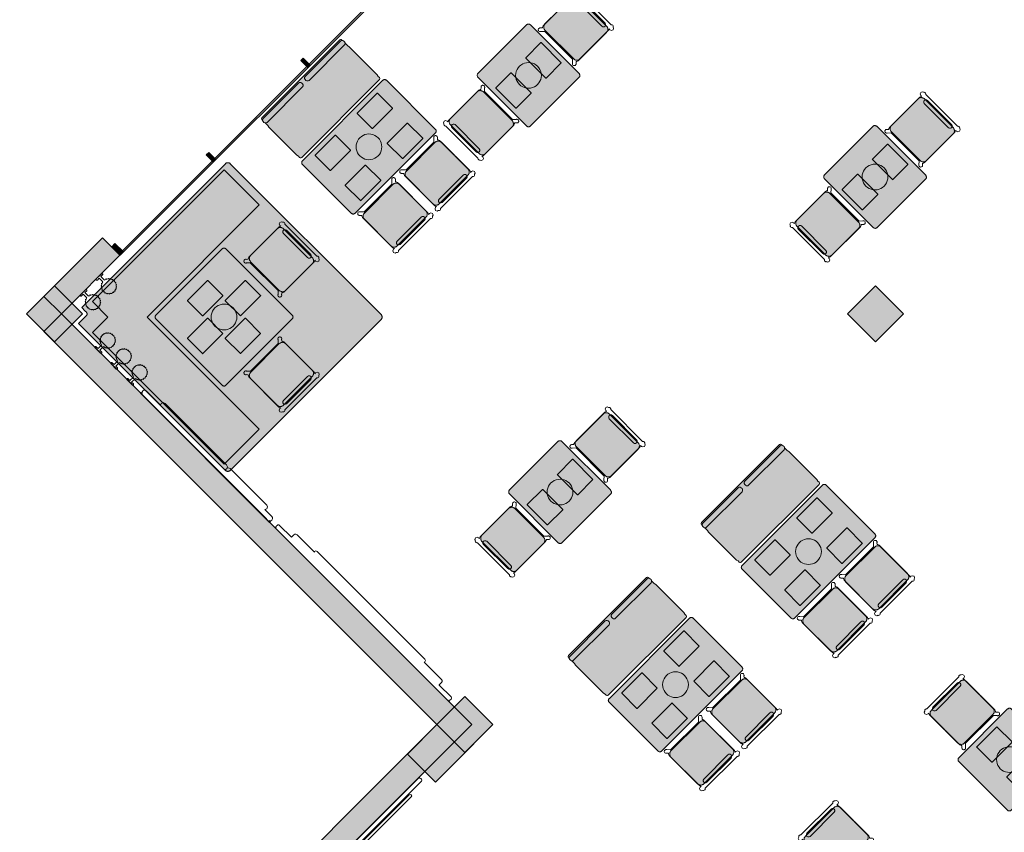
# Model space of a CAD drawing. Extents: x 2172.2 to 2210.6, y 415.3 to 458.1.
# Tile 15 of 27: x 2172.4 to 2182.3, y 444.3 to 452.5. Entities that reach past the tile are written whole.
import ezdxf

# ---------------------------------------------------------------- set-up
doc = ezdxf.new("R2010")
doc.units = 0
for name, color, linetype, lineweight in [('AYAA_M3_BANQUETTES', 7, 'CONTINUOUS', 18), ('AYAA_M3_CHAIRS', 7, 'CONTINUOUS', 18), ('AYAA_M3_COLUMNS', 8, 'CONTINUOUS', 30), ('AYAA_M3_FINE_DETAIL', 8, 'CONTINUOUS', 9), ('AYAA_M3_FLOOR_DECOR', 32, 'CONTINUOUS', 9), ('AYAA_M3_GLAZING', 4, 'CONTINUOUS', 13), ('AYAA_M3_TABLES', 7, 'CONTINUOUS', 18), ('AYAA_M3_WALL_DECOR', 32, 'CONTINUOUS', 13), ('AYAA_M3_WALL_LIGHTS', 32, 'CONTINUOUS', 13), ('AYAA_M3_WALLS', 7, 'CONTINUOUS', 30)]:
    doc.layers.add(name, color=color, linetype=linetype, lineweight=lineweight)

# ---------------------------------------------------------------- blocks, each defined once
blk = doc.blocks.new('AYAA_M3_ARCHITECTURE')
at = {"layer": 'AYAA_M3_COLUMNS', "true_color": 0xcfdadc}
for points in [[(-17.257515, 15.798936), (-16.974674, 15.516096), (-17.257515, 15.233257), (-17.540321, 15.51613)], [(-8.68074, 15.516096), (-8.96358, 15.233257), (-9.246388, 15.51613), (-8.96358, 15.798936)], [(-13.110547, 11.08629), (-13.393355, 11.369164), (-13.110547, 11.651969), (-12.827707, 11.369129)], [(-13.020992, 11.175842), (-13.407532, 10.789306), (-13.69034, 11.07218), (-13.393366, 11.369152), (-13.110547, 11.08629)]]:
    blk.add_hatch(color=256, dxfattribs=at).paths.add_polyline_path(points)
at = {"layer": 'AYAA_M3_WALLS', "true_color": 0xe1e6e6}
for points in [[(-14.768146, 18.076176), (-14.744103, 18.100218), (-14.673393, 18.029507), (-14.697434, 18.005465)], [(-15.722739, 17.121582), (-15.698698, 17.145624), (-15.627987, 17.074913), (-15.652029, 17.050871)], [(-17.186804, 15.516096), (-17.363581, 15.692873), (-16.771379, 16.285074), (-16.594603, 16.108297)], [(-16.678041, 16.194565), (-16.645514, 16.227093), (-16.560661, 16.142239), (-16.593187, 16.109713)], [(-17.430969, 6.977996), (-17.607746, 7.154773), (-13.39339, 11.369129), (-17.363581, 15.33932), (-17.186804, 15.516096), (-13.039837, 11.369129)]]:
    blk.add_hatch(color=256, dxfattribs=at).paths.add_polyline_path(points)
at = {"layer": 'AYAA_M3_COLUMNS', "linetype": 'CONTINUOUS', "lineweight": -2}
for points in [[(-17.257515, 15.798936), (-16.974674, 15.516096), (-17.257515, 15.233257), (-17.540321, 15.51613)], [(-8.68074, 15.516096), (-8.96358, 15.233257), (-9.246388, 15.51613), (-8.96358, 15.798936)], [(-13.110547, 11.08629), (-13.393355, 11.369164), (-13.110547, 11.651969), (-12.827707, 11.369129)], [(-13.020992, 11.175842), (-13.407532, 10.789306), (-13.69034, 11.07218), (-13.393366, 11.369152), (-13.110547, 11.08629)]]:
    blk.add_lwpolyline(points, close=True, dxfattribs=at)
at = {"layer": 'AYAA_M3_GLAZING', "linetype": 'CONTINUOUS', "lineweight": -2}
blk.add_lwpolyline([(-13.837099, 18.887014), (-13.826492, 18.876408), (-16.576925, 16.125977), (-16.58753, 16.136581)], close=True, dxfattribs=at)
at = {"layer": 'AYAA_M3_WALLS', "linetype": 'CONTINUOUS', "lineweight": -2}
for points in [[(-14.768146, 18.076176), (-14.744103, 18.100218), (-14.673393, 18.029507), (-14.697434, 18.005465)], [(-15.722739, 17.121582), (-15.698698, 17.145624), (-15.627987, 17.074913), (-15.652029, 17.050871)], [(-17.186804, 15.516096), (-17.363581, 15.692873), (-16.771379, 16.285074), (-16.594603, 16.108297)], [(-16.678041, 16.194565), (-16.645514, 16.227093), (-16.560661, 16.142239), (-16.593187, 16.109713)], [(-17.430969, 6.977996), (-17.607746, 7.154773), (-13.39339, 11.369129), (-17.363581, 15.33932), (-17.186804, 15.516096), (-13.039837, 11.369129)]]:
    blk.add_lwpolyline(points, close=True, dxfattribs=at)
blk = doc.blocks.new('AYAA_M3_MIXED_FLOOR_ANNEX_L_1')
at = {"true_color": 0xe6decc}
h = blk.add_hatch(color=256, dxfattribs=at)
h.paths.add_polyline_path([(-16.930288, 15.503243), (-16.929131, 15.505407), (-16.928192, 15.507674), (-16.92748, 15.510021), (-16.927001, 15.512428), (-16.926761, 15.514869), (-16.926761, 15.517323), (-16.927001, 15.519764), (-16.92748, 15.52217), (-16.928192, 15.524518), (-16.929131, 15.526785), (-16.930288, 15.528949), (-16.931651, 15.530988), (-16.933207, 15.532885), (-16.944712, 15.545534), (-16.981185, 15.582007), (-15.529813, 17.033379), (-15.527268, 17.035686), (-15.524509, 17.037732), (-15.521563, 17.039498), (-15.518458, 17.040966), (-15.515224, 17.042123), (-15.511892, 17.042958), (-15.508495, 17.043462), (-15.505064, 17.043631), (-15.501634, 17.043462), (-15.498236, 17.042958), (-15.494904, 17.042123), (-15.49167, 17.040966), (-15.488565, 17.039498), (-15.485619, 17.037732), (-15.48286, 17.035686), (-15.480315, 17.033379), (-13.956819, 15.509882), (-13.954512, 15.507337), (-13.952466, 15.504579), (-13.9507, 15.501632), (-13.949232, 15.498527), (-13.948074, 15.495294), (-13.94724, 15.491962), (-13.946736, 15.488564), (-13.946567, 15.485134), (-13.946736, 15.481703), (-13.94724, 15.478305), (-13.948074, 15.474974), (-13.949232, 15.47174), (-13.9507, 15.468635), (-13.952466, 15.465689), (-13.954512, 15.46293), (-13.956819, 15.460385), (-15.480315, 13.936888), (-15.48286, 13.934581), (-15.485619, 13.932535), (-15.488565, 13.930769), (-15.49167, 13.929301), (-15.494904, 13.928144), (-15.498236, 13.927309), (-15.501634, 13.926805), (-15.505064, 13.926637), (-15.508495, 13.926805), (-15.511892, 13.927309), (-15.515224, 13.928144), (-15.518458, 13.929301), (-15.521563, 13.930769), (-15.524509, 13.932535), (-15.527268, 13.934581), (-15.529813, 13.936888), (-17.012148, 15.419223), (-16.944712, 15.486658), (-16.933207, 15.499307), (-16.931651, 15.501203)])
h.paths.add_polyline_path([(-16.910474, 15.582007), (-16.906818, 15.578223), (-16.896159, 15.566463), (-16.893, 15.562708), (-16.890077, 15.558767), (-16.888714, 15.556727), (-16.886191, 15.552518), (-16.885035, 15.550355), (-16.882937, 15.545919), (-16.881998, 15.543652), (-16.880345, 15.539032), (-16.879633, 15.536685), (-16.878441, 15.531925), (-16.877962, 15.529519), (-16.877242, 15.524665), (-16.877002, 15.522223), (-16.876761, 15.517323), (-16.876761, 15.514869), (-16.877002, 15.509968), (-16.877242, 15.507527), (-16.877962, 15.502673), (-16.878441, 15.500267), (-16.879633, 15.495507), (-16.880345, 15.493159), (-16.881998, 15.488539), (-16.882937, 15.486273), (-16.885035, 15.481837), (-16.886192, 15.479673), (-16.888714, 15.475465), (-16.890077, 15.473425), (-16.893, 15.469484), (-16.89616, 15.465729), (-16.9085, 15.452181), (-16.941437, 15.419223), (-15.505064, 13.98285), (-14.00278, 15.485134), (-15.505064, 16.987417)], flags=0)
at = {"true_color": 0x757d5e}
h = blk.add_hatch(color=256, dxfattribs=at)
h.paths.add_polyline_path([(-16.9085, 15.452181), (-16.89616, 15.465729), (-16.893, 15.469484), (-16.890077, 15.473425), (-16.888714, 15.475465), (-16.886192, 15.479673), (-16.885035, 15.481837), (-16.882937, 15.486273), (-16.881998, 15.488539), (-16.880345, 15.493159), (-16.879633, 15.495507), (-16.878441, 15.500267), (-16.877962, 15.502673), (-16.877242, 15.507527), (-16.877002, 15.509968), (-16.876761, 15.514869), (-16.876761, 15.517323), (-16.877002, 15.522223), (-16.877242, 15.524665), (-16.877962, 15.529519), (-16.878441, 15.531925), (-16.879633, 15.536685), (-16.880345, 15.539032), (-16.881998, 15.543652), (-16.882937, 15.545919), (-16.885035, 15.550355), (-16.886191, 15.552518), (-16.888714, 15.556727), (-16.890077, 15.558767), (-16.893, 15.562708), (-16.896159, 15.566463), (-16.906818, 15.578223), (-16.910474, 15.582007), (-15.505064, 16.987417), (-14.00278, 15.485134), (-15.505064, 13.98285), (-16.941437, 15.419223)])
h.paths.add_polyline_path([(-16.850601, 15.472879), (-16.854168, 15.465338), (-16.855324, 15.463175), (-16.859613, 15.45602), (-16.860976, 15.45398), (-16.865945, 15.44728), (-16.870226, 15.442224), (-16.880885, 15.430464), (-16.884608, 15.426554), (-16.891939, 15.419223), (-15.505064, 14.032347), (-14.052278, 15.485134), (-15.505064, 16.93792), (-16.862592, 15.580392), (-16.860976, 15.578212), (-16.859613, 15.576172), (-16.855324, 15.569017), (-16.854168, 15.566854), (-16.850601, 15.559313), (-16.849662, 15.557046), (-16.846852, 15.549192), (-16.84614, 15.546845), (-16.844113, 15.538753), (-16.843635, 15.536347), (-16.842411, 15.528096), (-16.84217, 15.525654), (-16.841761, 15.517323), (-16.841761, 15.514869), (-16.84217, 15.506538), (-16.842411, 15.504096), (-16.843635, 15.495845), (-16.844113, 15.493439), (-16.84614, 15.485347), (-16.846852, 15.482999), (-16.849662, 15.475146)], flags=0)
at = {"true_color": 0xe6decc}
blk.add_hatch(color=256, dxfattribs=at).paths.add_polyline_path([(-16.860976, 15.45398), (-16.859613, 15.45602), (-16.855324, 15.463175), (-16.854168, 15.465338), (-16.850601, 15.472879), (-16.849662, 15.475146), (-16.846852, 15.482999), (-16.84614, 15.485347), (-16.844113, 15.493439), (-16.843635, 15.495845), (-16.842411, 15.504096), (-16.84217, 15.506538), (-16.841761, 15.514869), (-16.841761, 15.517323), (-16.84217, 15.525654), (-16.842411, 15.528096), (-16.843635, 15.536347), (-16.844113, 15.538753), (-16.84614, 15.546845), (-16.846852, 15.549192), (-16.849662, 15.557046), (-16.850601, 15.559313), (-16.854168, 15.566854), (-16.855324, 15.569017), (-16.859613, 15.576172), (-16.860976, 15.578212), (-16.862592, 15.580392), (-15.505064, 16.93792), (-14.052278, 15.485134), (-15.505064, 14.032347), (-16.891939, 15.419223), (-16.882305, 15.428935), (-16.870226, 15.442224), (-16.865945, 15.44728)])
at = {"color": 0, "linetype": 'CONTINUOUS', "lineweight": -2}
blk.add_lwpolyline([(-16.931651, 15.501203), (-16.930288, 15.503243), (-16.929131, 15.505407), (-16.928192, 15.507674), (-16.92748, 15.510021), (-16.927001, 15.512428), (-16.926761, 15.514869), (-16.926761, 15.517323), (-16.927001, 15.519764), (-16.92748, 15.52217), (-16.928192, 15.524518), (-16.929131, 15.526785), (-16.930288, 15.528949), (-16.931651, 15.530988), (-16.933207, 15.532885), (-16.944712, 15.545534), (-16.981185, 15.582007), (-15.529813, 17.033379), (-15.527268, 17.035686), (-15.524509, 17.037732), (-15.521563, 17.039498), (-15.518458, 17.040966), (-15.515224, 17.042123), (-15.511892, 17.042958), (-15.508495, 17.043462), (-15.505064, 17.043631), (-15.501634, 17.043462), (-15.498236, 17.042958), (-15.494904, 17.042123), (-15.49167, 17.040966), (-15.488565, 17.039498), (-15.485619, 17.037732), (-15.48286, 17.035686), (-15.480315, 17.033379), (-13.956819, 15.509882), (-13.954512, 15.507337), (-13.952466, 15.504579), (-13.9507, 15.501632), (-13.949232, 15.498527), (-13.948074, 15.495294), (-13.94724, 15.491962), (-13.946736, 15.488564), (-13.946567, 15.485134), (-13.946736, 15.481703), (-13.94724, 15.478305), (-13.948074, 15.474974), (-13.949232, 15.47174), (-13.9507, 15.468635), (-13.952466, 15.465689), (-13.954512, 15.46293), (-13.956819, 15.460385), (-15.480315, 13.936888), (-15.48286, 13.934581), (-15.485619, 13.932535), (-15.488565, 13.930769), (-15.49167, 13.929301), (-15.494904, 13.928144), (-15.498236, 13.927309), (-15.501634, 13.926805), (-15.505064, 13.926637), (-15.508495, 13.926805), (-15.511892, 13.927309), (-15.515224, 13.928144), (-15.518458, 13.929301), (-15.521563, 13.930769), (-15.524509, 13.932535), (-15.527268, 13.934581), (-15.529813, 13.936888), (-17.012148, 15.419223), (-16.944712, 15.486658), (-16.933207, 15.499307)], close=True, dxfattribs=at)
blk = doc.blocks.new('AYAA_M3_UNIQUE_WALL_COMPOSITION_04')
at = {"color": 0, "linetype": 'CONTINUOUS', "lineweight": -2}
for points in [[(-0.256819, -0.092), (-0.77771, -0.092), (-0.796802, -0.084092), (-0.80471, -0.065), (-0.797254, -0.047), (-0.897507, -0.047), (-0.90999, -0.04366), (-0.919167, -0.034484), (-0.922507, -0.022), (-0.919167, -0.009516), (-0.90999, -0.00034), (-0.908719, 0), (-0.922507, 0), (-0.922507, 0.011), (0.922507, 0.011), (0.922507, 0), (0.908719, 0), (0.90999, -0.00034), (0.919167, -0.009516), (0.922507, -0.022), (0.919167, -0.034484), (0.90999, -0.04366), (0.897507, -0.047), (0.6931, -0.047), (0.700542, -0.065), (0.692648, -0.084092), (0.673591, -0.092), (-0.205073, -0.092), (-0.224165, -0.084092), (-0.23097, -0.067663), (-0.237763, -0.084092)], [(-0.224617, -0.047), (-0.237311, -0.047), (-0.23097, -0.062337)]]:
    blk.add_lwpolyline(points, close=True, dxfattribs=at)
blk = doc.blocks.new('AYAA_M3_SCONCE')
at = {"color": 0, "linetype": 'CONTINUOUS', "lineweight": -2}
blk.add_lwpolyline([(-0.066057, -0.178967), (-0.064423, -0.178291), (-0.064952, -0.1775), (-0.069291, -0.168701), (-0.071015, -0.163622), (-0.072921, -0.164412), (-0.075043, -0.163533), (-0.075921, -0.161412), (-0.075043, -0.15929), (-0.072921, -0.158412), (-0.072618, -0.158538), (-0.074358, -0.149789), (-0.074835, -0.142517), (-0.076, -0.143), (-0.078121, -0.142121), (-0.079, -0.14), (-0.078121, -0.137879), (-0.076, -0.137), (-0.074835, -0.137483), (-0.074358, -0.130211), (-0.072618, -0.121462), (-0.072921, -0.121588), (-0.075043, -0.12071), (-0.075921, -0.118588), (-0.075043, -0.116467), (-0.072921, -0.115588), (-0.071015, -0.116378), (-0.069291, -0.111299), (-0.064952, -0.1025), (-0.064423, -0.101709), (-0.066057, -0.101033), (-0.066935, -0.098911), (-0.066057, -0.09679), (-0.063935, -0.095911), (-0.061814, -0.09679), (-0.061555, -0.097416), (-0.059501, -0.094343), (-0.053033, -0.086967), (-0.050898, -0.085095), (-0.051891, -0.084684), (-0.052769, -0.082563), (-0.051891, -0.080442), (-0.049769, -0.079563), (-0.047648, -0.080442), (-0.0471, -0.081764), (-0.045657, -0.080499), (-0.0375, -0.075048), (-0.033493, -0.073072), (-0.033693, -0.072989), (-0.034572, -0.070868), (-0.033693, -0.068747), (-0.031572, -0.067868), (-0.02945, -0.068747), (-0.028646, -0.07069), (-0.019411, -0.067556), (-0.013177, -0.066316), (-0.013816, -0.064774), (-0.012937, -0.062652), (-0.012, -0.062264), (-0.012, -0.014), (-0.037, -0.014), (-0.040995, -0.012931), (-0.043931, -0.009995), (-0.045, -0.006), (-0.043931, -0.002005), (-0.040995, 0.000931), (-0.037, 0.002), (0.037, 0.002), (0.040995, 0.000931), (0.043931, -0.002005), (0.045, -0.006), (0.043931, -0.009995), (0.040995, -0.012931), (0.037, -0.014), (0.012, -0.014), (0.012, -0.062264), (0.012937, -0.062652), (0.013816, -0.064774), (0.013177, -0.066316), (0.019411, -0.067556), (0.028646, -0.07069), (0.02945, -0.068747), (0.031572, -0.067868), (0.033693, -0.068747), (0.034572, -0.070868), (0.033693, -0.072989), (0.033493, -0.073072), (0.0375, -0.075048), (0.045657, -0.080499), (0.0471, -0.081764), (0.047648, -0.080442), (0.049769, -0.079563), (0.051891, -0.080442), (0.052769, -0.082563), (0.051891, -0.084684), (0.050898, -0.085095), (0.053033, -0.086967), (0.059501, -0.094343), (0.061555, -0.097416), (0.061814, -0.09679), (0.063935, -0.095911), (0.066057, -0.09679), (0.066935, -0.098911), (0.066057, -0.101033), (0.064423, -0.101709), (0.064952, -0.1025), (0.069291, -0.111299), (0.071015, -0.116378), (0.072921, -0.115588), (0.075043, -0.116467), (0.075921, -0.118588), (0.075043, -0.12071), (0.072921, -0.121588), (0.072618, -0.121462), (0.074358, -0.130211), (0.074835, -0.137483), (0.076, -0.137), (0.078121, -0.137879), (0.079, -0.14), (0.078121, -0.142121), (0.076, -0.143), (0.074835, -0.142517), (0.074358, -0.149789), (0.072618, -0.158538), (0.072921, -0.158412), (0.075043, -0.15929), (0.075921, -0.161412), (0.075043, -0.163533), (0.072921, -0.164412), (0.071015, -0.163622), (0.069291, -0.168701), (0.064952, -0.1775), (0.064423, -0.178291), (0.066057, -0.178967), (0.066935, -0.181089), (0.066057, -0.18321), (0.063935, -0.184089), (0.061814, -0.18321), (0.061555, -0.182584), (0.059501, -0.185657), (0.053033, -0.193033), (0.050898, -0.194905), (0.051891, -0.195316), (0.052769, -0.197437), (0.051891, -0.199558), (0.049769, -0.200437), (0.047648, -0.199558), (0.0471, -0.198236), (0.045657, -0.199501), (0.0375, -0.204952), (0.033493, -0.206928), (0.033693, -0.207011), (0.034572, -0.209132), (0.033693, -0.211253), (0.031572, -0.212132), (0.02945, -0.211253), (0.028646, -0.20931), (0.019411, -0.212444), (0.013177, -0.213684), (0.013816, -0.215226), (0.012937, -0.217348), (0.010816, -0.218226), (0.008695, -0.217348), (0.007816, -0.215226), (0.008131, -0.214467), (0, -0.215), (-0.008131, -0.214467), (-0.007816, -0.215226), (-0.008695, -0.217348), (-0.010816, -0.218226), (-0.012937, -0.217348), (-0.013816, -0.215226), (-0.013177, -0.213684), (-0.019411, -0.212444), (-0.028646, -0.20931), (-0.02945, -0.211253), (-0.031572, -0.212132), (-0.033693, -0.211253), (-0.034572, -0.209132), (-0.033693, -0.207011), (-0.033493, -0.206928), (-0.0375, -0.204952), (-0.045657, -0.199501), (-0.0471, -0.198236), (-0.047648, -0.199558), (-0.049769, -0.200437), (-0.051891, -0.199558), (-0.052769, -0.197437), (-0.051891, -0.195316), (-0.050898, -0.194905), (-0.053033, -0.193033), (-0.059501, -0.185657), (-0.061555, -0.182584), (-0.061814, -0.18321), (-0.063935, -0.184089), (-0.066057, -0.18321), (-0.066935, -0.181089)], close=True, dxfattribs=at)
blk = doc.blocks.new('AYAA_M3_UNIQUE_WALL_COMPOSITION_27')
at = {"color": 0, "linetype": 'CONTINUOUS', "lineweight": -2}
for points in [[(-1.103088, -0.000782), (1.103088, -0.000782), (1.103088, -0.00977), (1.09621, -0.00977), (1.101123, -0.014682), (1.103088, -0.022027), (1.103088, -0.029381), (1.101123, -0.036725), (1.095724, -0.042124), (1.08838, -0.044088), (-1.08838, -0.044088), (-1.095724, -0.042124), (-1.101123, -0.036725), (-1.103088, -0.029381), (-1.103088, -0.022027), (-1.101123, -0.014682), (-1.09621, -0.00977), (-1.103088, -0.00977)], [(-0.914932, -0.05861), (-0.904532, -0.054302), (0.904532, -0.054302), (0.914932, -0.05861), (0.91924, -0.06901), (0.914932, -0.07941), (0.904532, -0.083718), (-0.904532, -0.083718), (-0.914932, -0.07941), (-0.91924, -0.06901)]]:
    blk.add_lwpolyline(points, close=True, dxfattribs=at)
blk = doc.blocks.new('AYAA_M3_UNIQUE_WALL_COMPOSITION_28')
at = {"color": 0, "linetype": 'CONTINUOUS', "lineweight": -2}
blk.add_lwpolyline([(-1.0557, -0.08096), (-1.0557, -0.04876), (-1.054962, -0.046), (-1.22544, -0.046), (-1.233709, -0.043788), (-1.239788, -0.037709), (-1.242, -0.02944), (-1.242, -0.02116), (-1.239788, -0.012891), (-1.234257, -0.00736), (-1.242, -0.00736), (-1.242, 0.00276), (1.242, 0.00276), (1.242, -0.00736), (1.234257, -0.00736), (1.239788, -0.012891), (1.242, -0.02116), (1.242, -0.02944), (1.239788, -0.037709), (1.233709, -0.043788), (1.22544, -0.046), (1.054962, -0.046), (1.0557, -0.04876), (1.0557, -0.08096), (1.052627, -0.092445), (1.044185, -0.100887), (1.0327, -0.10396), (0.784984, -0.10396), (0.787732, -0.11086), (0.78255, -0.123871), (0.77004, -0.12926), (-0.77004, -0.12926), (-0.783051, -0.123871), (-0.78844, -0.11086), (-0.785582, -0.10396), (-1.0327, -0.10396), (-1.044185, -0.100887), (-1.052627, -0.092445)], close=True, dxfattribs=at)
blk = doc.blocks.new('AYAA_M3_CHAIR_OLIVE')
at = {"true_color": 0x729160}
blk.add_hatch(color=256, dxfattribs=at).paths.add_polyline_path([(-0.247475, -0.204863), (-0.248872, -0.200013), (-0.249717, -0.195038), (-0.25, -0.19), (-0.25, 0.19), (-0.249717, 0.195038), (-0.248872, 0.200013), (-0.247475, 0.204863), (-0.245544, 0.209525), (-0.243103, 0.213941), (-0.240182, 0.218057), (-0.23682, 0.22182), (-0.233057, 0.225182), (-0.228941, 0.228103), (-0.224525, 0.230544), (-0.219863, 0.232475), (-0.215013, 0.233872), (-0.210038, 0.234717), (-0.205, 0.235), (0.205, 0.235), (0.210038, 0.234717), (0.215013, 0.233872), (0.219863, 0.232475), (0.224525, 0.230544), (0.228941, 0.228103), (0.233057, 0.225182), (0.23682, 0.22182), (0.240182, 0.218057), (0.243103, 0.213941), (0.245544, 0.209525), (0.247475, 0.204863), (0.248872, 0.200013), (0.249717, 0.195038), (0.25, 0.19), (0.25, -0.19), (0.249717, -0.195038), (0.248872, -0.200013), (0.247475, -0.204863), (0.245544, -0.209525), (0.243103, -0.213941), (0.240182, -0.218057), (0.23682, -0.22182), (0.233057, -0.225182), (0.228941, -0.228103), (0.224525, -0.230544), (0.219863, -0.232475), (0.215013, -0.233872), (0.210038, -0.234717), (0.205, -0.235), (-0.205, -0.235), (-0.210038, -0.234717), (-0.215013, -0.233872), (-0.219863, -0.232475), (-0.224525, -0.230544), (-0.228941, -0.228103), (-0.233057, -0.225182), (-0.23682, -0.22182), (-0.240182, -0.218057), (-0.243103, -0.213941), (-0.245544, -0.209525)])
at = {"color": 0, "linetype": 'CONTINUOUS', "lineweight": -2}
for points in [[(-0.255, -0.233), (-0.242972, -0.233), (-0.245992, -0.22998), (-0.25, -0.215), (-0.25, 0.215), (-0.245992, 0.22998), (-0.240149, 0.235823), (-0.252556, 0.249383), (-0.254118, 0.250179), (-0.258321, 0.254382), (-0.26102, 0.259679), (-0.26195, 0.26555), (-0.26102, 0.271421), (-0.258321, 0.276718), (-0.254118, 0.280921), (-0.248821, 0.28362), (-0.24295, 0.28455), (-0.237079, 0.28362), (-0.231782, 0.280921), (-0.227579, 0.276718), (-0.22608, 0.273776), (-0.20172, 0.24715), (-0.200943, 0.245), (0.200943, 0.245), (0.20172, 0.24715), (0.22608, 0.273776), (0.227579, 0.276718), (0.231782, 0.280921), (0.237079, 0.28362), (0.24295, 0.28455), (0.248821, 0.28362), (0.254118, 0.280921), (0.258321, 0.276718), (0.26102, 0.271421), (0.26195, 0.26555), (0.26102, 0.259679), (0.258321, 0.254382), (0.254118, 0.250179), (0.252556, 0.249383), (0.240149, 0.235823), (0.245992, 0.22998), (0.25, 0.215), (0.25, -0.215), (0.245992, -0.22998), (0.242972, -0.233), (0.255, -0.233), (0.270556, -0.239444), (0.277, -0.255), (0.270556, -0.270556), (0.259027, -0.275332), (0.258321, -0.276718), (0.254118, -0.280921), (0.248821, -0.28362), (0.24295, -0.28455), (0.237079, -0.28362), (0.231782, -0.280921), (0.227861, -0.277), (-0.227861, -0.277), (-0.231782, -0.280921), (-0.237079, -0.28362), (-0.24295, -0.28455), (-0.248821, -0.28362), (-0.254118, -0.280921), (-0.258321, -0.276718), (-0.259027, -0.275332), (-0.270556, -0.270556), (-0.277, -0.255), (-0.270556, -0.239444)], [(-0.247475, -0.204863), (-0.248872, -0.200013), (-0.249717, -0.195038), (-0.25, -0.19), (-0.25, 0.19), (-0.249717, 0.195038), (-0.248872, 0.200013), (-0.247475, 0.204863), (-0.245544, 0.209525), (-0.243103, 0.213941), (-0.240182, 0.218057), (-0.23682, 0.22182), (-0.233057, 0.225182), (-0.228941, 0.228103), (-0.224525, 0.230544), (-0.219863, 0.232475), (-0.215013, 0.233872), (-0.210038, 0.234717), (-0.205, 0.235), (0.205, 0.235), (0.210038, 0.234717), (0.215013, 0.233872), (0.219863, 0.232475), (0.224525, 0.230544), (0.228941, 0.228103), (0.233057, 0.225182), (0.23682, 0.22182), (0.240182, 0.218057), (0.243103, 0.213941), (0.245544, 0.209525), (0.247475, 0.204863), (0.248872, 0.200013), (0.249717, 0.195038), (0.25, 0.19), (0.25, -0.19), (0.249717, -0.195038), (0.248872, -0.200013), (0.247475, -0.204863), (0.245544, -0.209525), (0.243103, -0.213941), (0.240182, -0.218057), (0.23682, -0.22182), (0.233057, -0.225182), (0.228941, -0.228103), (0.224525, -0.230544), (0.219863, -0.232475), (0.215013, -0.233872), (0.210038, -0.234717), (0.205, -0.235), (-0.205, -0.235), (-0.210038, -0.234717), (-0.215013, -0.233872), (-0.219863, -0.232475), (-0.224525, -0.230544), (-0.228941, -0.228103), (-0.233057, -0.225182), (-0.23682, -0.22182), (-0.240182, -0.218057), (-0.243103, -0.213941), (-0.245544, -0.209525)], [(-0.183735, -0.203506), (-0.1725, -0.2005), (0.1725, -0.2005), (0.183735, -0.203506), (0.191994, -0.211765), (0.195, -0.223), (0.191994, -0.234235), (0.183735, -0.242494), (0.1725, -0.2455), (-0.1725, -0.2455), (-0.183735, -0.242494), (-0.191994, -0.234235), (-0.195, -0.223), (-0.191994, -0.211765)]]:
    blk.add_lwpolyline(points, close=True, dxfattribs=at)
blk = doc.blocks.new('AYAA_M3_DINING_TWO_SQUARE')
at = {"true_color": 0xf9f9f5}
blk.add_hatch(color=256, dxfattribs=at).paths.add_polyline_path([(-0.365847, -0.367678), (-0.369032, -0.364695), (-0.371594, -0.36135), (-0.373471, -0.357725), (-0.374615, -0.353911), (-0.375, -0.35), (-0.375, 0.35), (-0.374615, 0.353911), (-0.373471, 0.357725), (-0.371594, 0.36135), (-0.369032, 0.364695), (-0.365847, 0.367678), (-0.362118, 0.370225), (-0.357937, 0.372275), (-0.353407, 0.373776), (-0.348639, 0.374692), (-0.34375, 0.375), (0.34375, 0.375), (0.348639, 0.374692), (0.353407, 0.373776), (0.357937, 0.372275), (0.362118, 0.370225), (0.365847, 0.367678), (0.369032, 0.364695), (0.371594, 0.36135), (0.373471, 0.357725), (0.374615, 0.353911), (0.375, 0.35), (0.375, -0.35), (0.374615, -0.353911), (0.373471, -0.357725), (0.371594, -0.36135), (0.369032, -0.364695), (0.365847, -0.367678), (0.362118, -0.370225), (0.357937, -0.372275), (0.353407, -0.373776), (0.348639, -0.374692), (0.34375, -0.375), (-0.34375, -0.375), (-0.348639, -0.374692), (-0.353407, -0.373776), (-0.357937, -0.372275), (-0.362118, -0.370225)])
at = {"color": 0, "linetype": 'CONTINUOUS', "lineweight": -2}
blk.add_lwpolyline([(-0.374615, 0.353911), (-0.373471, 0.357725), (-0.371594, 0.36135), (-0.369032, 0.364695), (-0.365847, 0.367678), (-0.362118, 0.370225), (-0.357937, 0.372275), (-0.353407, 0.373776), (-0.348639, 0.374692), (-0.34375, 0.375), (0.34375, 0.375), (0.348639, 0.374692), (0.353407, 0.373776), (0.357937, 0.372275), (0.362118, 0.370225), (0.365847, 0.367678), (0.369032, 0.364695), (0.371594, 0.36135), (0.373471, 0.357725), (0.374615, 0.353911), (0.375, 0.35), (0.375, -0.35), (0.374615, -0.353911), (0.373471, -0.357725), (0.371594, -0.36135), (0.369032, -0.364695), (0.365847, -0.367678), (0.362118, -0.370225), (0.357937, -0.372275), (0.353407, -0.373776), (0.348639, -0.374692), (0.34375, -0.375), (-0.34375, -0.375), (-0.348639, -0.374692), (-0.353407, -0.373776), (-0.357937, -0.372275), (-0.362118, -0.370225), (-0.365847, -0.367678), (-0.369032, -0.364695), (-0.371594, -0.36135), (-0.373471, -0.357725), (-0.374615, -0.353911), (-0.375, -0.35), (-0.375, 0.35)], close=True, dxfattribs=at)
at = {"layer": 'AYAA_M3_FINE_DETAIL', "linetype": 'CONTINUOUS', "lineweight": -2}
for points in [[(-0.144733, 0.106001), (-0.145, 0.107), (-0.145, 0.323), (-0.144733, 0.323999), (-0.143999, 0.324733), (-0.143, 0.325), (0.143, 0.325), (0.143999, 0.324733), (0.144733, 0.323999), (0.145, 0.323), (0.145, 0.107), (0.144733, 0.106001), (0.143999, 0.105267), (0.143, 0.105), (-0.143, 0.105), (-0.143999, 0.105267)], [(-0.123637, 0.040172), (-0.115831, 0.059019), (-0.105172, 0.076412), (-0.091924, 0.091924), (-0.076412, 0.105172), (-0.059019, 0.115831), (-0.040172, 0.123637), (-0.020336, 0.128399), (0, 0.13), (0.020336, 0.128399), (0.040172, 0.123637), (0.059019, 0.115831), (0.076412, 0.105172), (0.091924, 0.091924), (0.105172, 0.076412), (0.115831, 0.059019), (0.123637, 0.040172), (0.128399, 0.020336), (0.13, 0), (0.128399, -0.020336), (0.123637, -0.040172), (0.115831, -0.059019), (0.105172, -0.076412), (0.091924, -0.091924), (0.076412, -0.105172), (0.059019, -0.115831), (0.040172, -0.123637), (0.020336, -0.128399), (0, -0.13), (-0.020336, -0.128399), (-0.040172, -0.123637), (-0.059019, -0.115831), (-0.076412, -0.105172), (-0.091924, -0.091924), (-0.105172, -0.076412), (-0.115831, -0.059019), (-0.123637, -0.040172), (-0.128399, -0.020336), (-0.13, 0), (-0.128399, 0.020336)], [(-0.144733, -0.106001), (-0.143999, -0.105267), (-0.143, -0.105), (0.143, -0.105), (0.143999, -0.105267), (0.144733, -0.106001), (0.145, -0.107), (0.145, -0.323), (0.144733, -0.323999), (0.143999, -0.324733), (0.143, -0.325), (-0.143, -0.325), (-0.143999, -0.324733), (-0.144733, -0.323999), (-0.145, -0.323), (-0.145, -0.107)]]:
    blk.add_lwpolyline(points, close=True, dxfattribs=at)
blk = doc.blocks.new('AYAA_M3_DINING_2')
at = {"true_color": 0xf9f9f5}
blk.add_hatch(color=256, dxfattribs=at).paths.add_polyline_path([(-0.595225, -0.364695), (-0.597275, -0.36135), (-0.598776, -0.357725), (-0.599692, -0.353911), (-0.6, -0.35), (-0.6, 0.35), (-0.599692, 0.353911), (-0.598776, 0.357725), (-0.597275, 0.36135), (-0.595225, 0.364695), (-0.592678, 0.367678), (-0.589695, 0.370225), (-0.58635, 0.372275), (-0.582725, 0.373776), (-0.578911, 0.374692), (-0.575, 0.375), (0.575, 0.375), (0.578911, 0.374692), (0.582725, 0.373776), (0.58635, 0.372275), (0.589695, 0.370225), (0.592678, 0.367678), (0.595225, 0.364695), (0.597275, 0.36135), (0.598776, 0.357725), (0.599692, 0.353911), (0.6, 0.35), (0.6, -0.35), (0.599692, -0.353911), (0.598776, -0.357725), (0.597275, -0.36135), (0.595225, -0.364695), (0.592678, -0.367678), (0.589695, -0.370225), (0.58635, -0.372275), (0.582725, -0.373776), (0.578911, -0.374692), (0.575, -0.375), (-0.575, -0.375), (-0.578911, -0.374692), (-0.582725, -0.373776), (-0.58635, -0.372275), (-0.589695, -0.370225), (-0.592678, -0.367678)])
at = {"color": 0, "linetype": 'CONTINUOUS', "lineweight": -2}
blk.add_lwpolyline([(-0.599692, 0.353911), (-0.598776, 0.357725), (-0.597275, 0.36135), (-0.595225, 0.364695), (-0.592678, 0.367678), (-0.589695, 0.370225), (-0.58635, 0.372275), (-0.582725, 0.373776), (-0.578911, 0.374692), (-0.575, 0.375), (0.575, 0.375), (0.578911, 0.374692), (0.582725, 0.373776), (0.58635, 0.372275), (0.589695, 0.370225), (0.592678, 0.367678), (0.595225, 0.364695), (0.597275, 0.36135), (0.598776, 0.357725), (0.599692, 0.353911), (0.6, 0.35), (0.6, -0.35), (0.599692, -0.353911), (0.598776, -0.357725), (0.597275, -0.36135), (0.595225, -0.364695), (0.592678, -0.367678), (0.589695, -0.370225), (0.58635, -0.372275), (0.582725, -0.373776), (0.578911, -0.374692), (0.575, -0.375), (-0.575, -0.375), (-0.578911, -0.374692), (-0.582725, -0.373776), (-0.58635, -0.372275), (-0.589695, -0.370225), (-0.592678, -0.367678), (-0.595225, -0.364695), (-0.597275, -0.36135), (-0.598776, -0.357725), (-0.599692, -0.353911), (-0.6, -0.35), (-0.6, 0.35)], close=True, dxfattribs=at)
at = {"layer": 'AYAA_M3_FINE_DETAIL', "linetype": 'CONTINUOUS', "lineweight": -2}
for points in [[(-0.443, 0.325), (-0.157, 0.325), (-0.156001, 0.324733), (-0.155267, 0.323999), (-0.155, 0.323), (-0.155, 0.107), (-0.155267, 0.106001), (-0.156001, 0.105267), (-0.157, 0.105), (-0.443, 0.105), (-0.443999, 0.105267), (-0.444733, 0.106001), (-0.445, 0.107), (-0.445, 0.323), (-0.444733, 0.323999), (-0.443999, 0.324733)], [(0.155, 0.323), (0.155267, 0.323999), (0.156001, 0.324733), (0.157, 0.325), (0.443, 0.325), (0.443999, 0.324733), (0.444733, 0.323999), (0.445, 0.323), (0.445, 0.107), (0.444733, 0.106001), (0.443999, 0.105267), (0.443, 0.105), (0.157, 0.105), (0.156001, 0.105267), (0.155267, 0.106001), (0.155, 0.107)], [(-0.123637, 0.040172), (-0.115831, 0.059019), (-0.105172, 0.076412), (-0.091924, 0.091924), (-0.076412, 0.105172), (-0.059019, 0.115831), (-0.040172, 0.123637), (-0.020336, 0.128399), (0, 0.13), (0.020336, 0.128399), (0.040172, 0.123637), (0.059019, 0.115831), (0.076412, 0.105172), (0.091924, 0.091924), (0.105172, 0.076412), (0.115831, 0.059019), (0.123637, 0.040172), (0.128399, 0.020336), (0.13, 0), (0.128399, -0.020336), (0.123637, -0.040172), (0.115831, -0.059019), (0.105172, -0.076412), (0.091924, -0.091924), (0.076412, -0.105172), (0.059019, -0.115831), (0.040172, -0.123637), (0.020336, -0.128399), (0, -0.13), (-0.020336, -0.128399), (-0.040172, -0.123637), (-0.059019, -0.115831), (-0.076412, -0.105172), (-0.091924, -0.091924), (-0.105172, -0.076412), (-0.115831, -0.059019), (-0.123637, -0.040172), (-0.128399, -0.020336), (-0.13, 0), (-0.128399, 0.020336)], [(-0.443999, -0.105267), (-0.443, -0.105), (-0.157, -0.105), (-0.156001, -0.105267), (-0.155267, -0.106001), (-0.155, -0.107), (-0.155, -0.323), (-0.155267, -0.323999), (-0.156001, -0.324733), (-0.157, -0.325), (-0.443, -0.325), (-0.443999, -0.324733), (-0.444733, -0.323999), (-0.445, -0.323), (-0.445, -0.107), (-0.444733, -0.106001)], [(0.155267, -0.106001), (0.156001, -0.105267), (0.157, -0.105), (0.443, -0.105), (0.443999, -0.105267), (0.444733, -0.106001), (0.445, -0.107), (0.445, -0.323), (0.444733, -0.323999), (0.443999, -0.324733), (0.443, -0.325), (0.157, -0.325), (0.156001, -0.324733), (0.155267, -0.323999), (0.155, -0.323), (0.155, -0.107)]]:
    blk.add_lwpolyline(points, close=True, dxfattribs=at)
blk = doc.blocks.new('AYAA_M3_PERIMETER_BENCH_2')
at = {"true_color": 0xa7bd99}
blk.add_hatch(color=256, dxfattribs=at).paths.add_polyline_path([(-0.57, -0.236453), (-0.57, -0.198688), (-0.575, -0.18), (-0.575, 0.22), (-0.57, 0.238688), (-0.57, 0.255), (-0.567996, 0.26249), (-0.56249, 0.267996), (-0.555, 0.27), (0.555, 0.27), (0.56249, 0.267996), (0.567996, 0.26249), (0.57, 0.255), (0.57, 0.238688), (0.575, 0.22), (0.575, -0.18), (0.57, -0.198688), (0.57, -0.236453), (0.572061, -0.238514), (0.575, -0.2495), (0.575, -0.2605), (0.572061, -0.271486), (0.569799, -0.273748), (0.57, -0.2745), (0.57, -0.2855), (0.568397, -0.291492), (0.563992, -0.295897), (0.558, -0.2975), (-0.558, -0.2975), (-0.563992, -0.295897), (-0.568397, -0.291492), (-0.57, -0.2855), (-0.57, -0.2745), (-0.569799, -0.273748), (-0.572061, -0.271486), (-0.575, -0.2605), (-0.575, -0.2495), (-0.572061, -0.238514)])
at = {"color": 0, "linetype": 'CONTINUOUS', "lineweight": -2}
for points in [[(-0.57, -0.236453), (-0.57, -0.198688), (-0.575, -0.18), (-0.575, 0.22), (-0.57, 0.238688), (-0.57, 0.255), (-0.567996, 0.26249), (-0.56249, 0.267996), (-0.555, 0.27), (0.555, 0.27), (0.56249, 0.267996), (0.567996, 0.26249), (0.57, 0.255), (0.57, 0.238688), (0.575, 0.22), (0.575, -0.18), (0.57, -0.198688), (0.57, -0.236453), (0.572061, -0.238514), (0.575, -0.2495), (0.575, -0.2605), (0.572061, -0.271486), (0.569799, -0.273748), (0.57, -0.2745), (0.57, -0.2855), (0.568397, -0.291492), (0.563992, -0.295897), (0.558, -0.2975), (-0.558, -0.2975), (-0.563992, -0.295897), (-0.568397, -0.291492), (-0.57, -0.2855), (-0.57, -0.2745), (-0.569799, -0.273748), (-0.572061, -0.271486), (-0.575, -0.2605), (-0.575, -0.2495), (-0.572061, -0.238514)], [(-0.553, -0.2275), (-0.047, -0.2275), (-0.036014, -0.230439), (-0.027939, -0.238514), (-0.025, -0.2495), (-0.025, -0.2605), (-0.027939, -0.271486), (-0.036014, -0.279561), (-0.047, -0.2825), (-0.553, -0.2825), (-0.563986, -0.279561), (-0.572061, -0.271486), (-0.575, -0.2605), (-0.575, -0.2495), (-0.572061, -0.238514), (-0.563986, -0.230439)], [(0.047, -0.2275), (0.553, -0.2275), (0.563986, -0.230439), (0.572061, -0.238514), (0.575, -0.2495), (0.575, -0.2605), (0.572061, -0.271486), (0.563986, -0.279561), (0.553, -0.2825), (0.047, -0.2825), (0.036014, -0.279561), (0.027939, -0.271486), (0.025, -0.2605), (0.025, -0.2495), (0.027939, -0.238514), (0.036014, -0.230439)]]:
    blk.add_lwpolyline(points, close=True, dxfattribs=at)
blk = doc.blocks.new('AYAA_M3_CHAIR_IVORY')
at = {"true_color": 0xeaeeee}
blk.add_hatch(color=256, dxfattribs=at).paths.add_polyline_path([(-0.247475, -0.204863), (-0.248872, -0.200013), (-0.249717, -0.195038), (-0.25, -0.19), (-0.25, 0.19), (-0.249717, 0.195038), (-0.248872, 0.200013), (-0.247475, 0.204863), (-0.245544, 0.209525), (-0.243103, 0.213941), (-0.240182, 0.218057), (-0.23682, 0.22182), (-0.233057, 0.225182), (-0.228941, 0.228103), (-0.224525, 0.230544), (-0.219863, 0.232475), (-0.215013, 0.233872), (-0.210038, 0.234717), (-0.205, 0.235), (0.205, 0.235), (0.210038, 0.234717), (0.215013, 0.233872), (0.219863, 0.232475), (0.224525, 0.230544), (0.228941, 0.228103), (0.233057, 0.225182), (0.23682, 0.22182), (0.240182, 0.218057), (0.243103, 0.213941), (0.245544, 0.209525), (0.247475, 0.204863), (0.248872, 0.200013), (0.249717, 0.195038), (0.25, 0.19), (0.25, -0.19), (0.249717, -0.195038), (0.248872, -0.200013), (0.247475, -0.204863), (0.245544, -0.209525), (0.243103, -0.213941), (0.240182, -0.218057), (0.23682, -0.22182), (0.233057, -0.225182), (0.228941, -0.228103), (0.224525, -0.230544), (0.219863, -0.232475), (0.215013, -0.233872), (0.210038, -0.234717), (0.205, -0.235), (-0.205, -0.235), (-0.210038, -0.234717), (-0.215013, -0.233872), (-0.219863, -0.232475), (-0.224525, -0.230544), (-0.228941, -0.228103), (-0.233057, -0.225182), (-0.23682, -0.22182), (-0.240182, -0.218057), (-0.243103, -0.213941), (-0.245544, -0.209525)])
at = {"color": 0, "linetype": 'CONTINUOUS', "lineweight": -2}
for points in [[(-0.255, -0.233), (-0.242972, -0.233), (-0.245992, -0.22998), (-0.25, -0.215), (-0.25, 0.215), (-0.245992, 0.22998), (-0.240149, 0.235823), (-0.252556, 0.249383), (-0.254118, 0.250179), (-0.258321, 0.254382), (-0.26102, 0.259679), (-0.26195, 0.26555), (-0.26102, 0.271421), (-0.258321, 0.276718), (-0.254118, 0.280921), (-0.248821, 0.28362), (-0.24295, 0.28455), (-0.237079, 0.28362), (-0.231782, 0.280921), (-0.227579, 0.276718), (-0.22608, 0.273776), (-0.20172, 0.24715), (-0.200943, 0.245), (0.200943, 0.245), (0.20172, 0.24715), (0.22608, 0.273776), (0.227579, 0.276718), (0.231782, 0.280921), (0.237079, 0.28362), (0.24295, 0.28455), (0.248821, 0.28362), (0.254118, 0.280921), (0.258321, 0.276718), (0.26102, 0.271421), (0.26195, 0.26555), (0.26102, 0.259679), (0.258321, 0.254382), (0.254118, 0.250179), (0.252556, 0.249383), (0.240149, 0.235823), (0.245992, 0.22998), (0.25, 0.215), (0.25, -0.215), (0.245992, -0.22998), (0.242972, -0.233), (0.255, -0.233), (0.270556, -0.239444), (0.277, -0.255), (0.270556, -0.270556), (0.259027, -0.275332), (0.258321, -0.276718), (0.254118, -0.280921), (0.248821, -0.28362), (0.24295, -0.28455), (0.237079, -0.28362), (0.231782, -0.280921), (0.227861, -0.277), (-0.227861, -0.277), (-0.231782, -0.280921), (-0.237079, -0.28362), (-0.24295, -0.28455), (-0.248821, -0.28362), (-0.254118, -0.280921), (-0.258321, -0.276718), (-0.259027, -0.275332), (-0.270556, -0.270556), (-0.277, -0.255), (-0.270556, -0.239444)], [(-0.247475, -0.204863), (-0.248872, -0.200013), (-0.249717, -0.195038), (-0.25, -0.19), (-0.25, 0.19), (-0.249717, 0.195038), (-0.248872, 0.200013), (-0.247475, 0.204863), (-0.245544, 0.209525), (-0.243103, 0.213941), (-0.240182, 0.218057), (-0.23682, 0.22182), (-0.233057, 0.225182), (-0.228941, 0.228103), (-0.224525, 0.230544), (-0.219863, 0.232475), (-0.215013, 0.233872), (-0.210038, 0.234717), (-0.205, 0.235), (0.205, 0.235), (0.210038, 0.234717), (0.215013, 0.233872), (0.219863, 0.232475), (0.224525, 0.230544), (0.228941, 0.228103), (0.233057, 0.225182), (0.23682, 0.22182), (0.240182, 0.218057), (0.243103, 0.213941), (0.245544, 0.209525), (0.247475, 0.204863), (0.248872, 0.200013), (0.249717, 0.195038), (0.25, 0.19), (0.25, -0.19), (0.249717, -0.195038), (0.248872, -0.200013), (0.247475, -0.204863), (0.245544, -0.209525), (0.243103, -0.213941), (0.240182, -0.218057), (0.23682, -0.22182), (0.233057, -0.225182), (0.228941, -0.228103), (0.224525, -0.230544), (0.219863, -0.232475), (0.215013, -0.233872), (0.210038, -0.234717), (0.205, -0.235), (-0.205, -0.235), (-0.210038, -0.234717), (-0.215013, -0.233872), (-0.219863, -0.232475), (-0.224525, -0.230544), (-0.228941, -0.228103), (-0.233057, -0.225182), (-0.23682, -0.22182), (-0.240182, -0.218057), (-0.243103, -0.213941), (-0.245544, -0.209525)], [(-0.183735, -0.203506), (-0.1725, -0.2005), (0.1725, -0.2005), (0.183735, -0.203506), (0.191994, -0.211765), (0.195, -0.223), (0.191994, -0.234235), (0.183735, -0.242494), (0.1725, -0.2455), (-0.1725, -0.2455), (-0.183735, -0.242494), (-0.191994, -0.234235), (-0.195, -0.223), (-0.191994, -0.211765)]]:
    blk.add_lwpolyline(points, close=True, dxfattribs=at)
blk = doc.blocks.new('AYAA_M3_ANNEX_L_BANQUETTE')
at = {"true_color": 0xa7bd99}
blk.add_hatch(color=256, dxfattribs=at).paths.add_polyline_path([(-1.05, -0.83), (-1.05, 1.05), (-0.55, 1.05), (-0.55, -0.55), (1.05, -0.55), (1.05, -1.05), (-0.83, -1.05), (-0.83, -0.83)])
at = {"color": 0, "linetype": 'CONTINUOUS', "lineweight": -2}
blk.add_lwpolyline([(-1.05, -0.83), (-1.05, 1.05), (-0.55, 1.05), (-0.55, -0.55), (1.05, -0.55), (1.05, -1.05), (-0.83, -1.05), (-0.83, -0.83)], close=True, dxfattribs=at)
blk = doc.blocks.new('AYAA_M3_TABLE_SQUARE')
at = {"true_color": 0xf9f9f5}
blk.add_hatch(color=256, dxfattribs=at).paths.add_polyline_path([(-0.5, -0.475), (-0.5, 0.475), (-0.499786, 0.478263), (-0.499148, 0.48147), (-0.498097, 0.484567), (-0.496651, 0.4875), (-0.494834, 0.490219), (-0.492678, 0.492678), (-0.490219, 0.494834), (-0.4875, 0.496651), (-0.484567, 0.498097), (-0.48147, 0.499148), (-0.478263, 0.499786), (-0.475, 0.5), (0.475, 0.5), (0.478263, 0.499786), (0.48147, 0.499148), (0.484567, 0.498097), (0.4875, 0.496651), (0.490219, 0.494834), (0.492678, 0.492678), (0.494834, 0.490219), (0.496651, 0.4875), (0.498097, 0.484567), (0.499148, 0.48147), (0.499786, 0.478263), (0.5, 0.475), (0.5, -0.475), (0.499786, -0.478263), (0.499148, -0.48147), (0.498097, -0.484567), (0.496651, -0.4875), (0.494834, -0.490219), (0.492678, -0.492678), (0.490219, -0.494834), (0.4875, -0.496651), (0.484567, -0.498097), (0.48147, -0.499148), (0.478263, -0.499786), (0.475, -0.5), (-0.475, -0.5), (-0.478263, -0.499786), (-0.48147, -0.499148), (-0.484567, -0.498097), (-0.4875, -0.496651), (-0.490219, -0.494834), (-0.492678, -0.492678), (-0.494834, -0.490219), (-0.496651, -0.4875), (-0.498097, -0.484567), (-0.499148, -0.48147), (-0.499786, -0.478263)])
at = {"color": 0, "linetype": 'CONTINUOUS', "lineweight": -2}
blk.add_lwpolyline([(-0.5, -0.475), (-0.5, 0.475), (-0.499786, 0.478263), (-0.499148, 0.48147), (-0.498097, 0.484567), (-0.496651, 0.4875), (-0.494834, 0.490219), (-0.492678, 0.492678), (-0.490219, 0.494834), (-0.4875, 0.496651), (-0.484567, 0.498097), (-0.48147, 0.499148), (-0.478263, 0.499786), (-0.475, 0.5), (0.475, 0.5), (0.478263, 0.499786), (0.48147, 0.499148), (0.484567, 0.498097), (0.4875, 0.496651), (0.490219, 0.494834), (0.492678, 0.492678), (0.494834, 0.490219), (0.496651, 0.4875), (0.498097, 0.484567), (0.499148, 0.48147), (0.499786, 0.478263), (0.5, 0.475), (0.5, -0.475), (0.499786, -0.478263), (0.499148, -0.48147), (0.498097, -0.484567), (0.496651, -0.4875), (0.494834, -0.490219), (0.492678, -0.492678), (0.490219, -0.494834), (0.4875, -0.496651), (0.484567, -0.498097), (0.48147, -0.499148), (0.478263, -0.499786), (0.475, -0.5), (-0.475, -0.5), (-0.478263, -0.499786), (-0.48147, -0.499148), (-0.484567, -0.498097), (-0.4875, -0.496651), (-0.490219, -0.494834), (-0.492678, -0.492678), (-0.494834, -0.490219), (-0.496651, -0.4875), (-0.498097, -0.484567), (-0.499148, -0.48147), (-0.499786, -0.478263)], close=True, dxfattribs=at)
at = {"layer": 'AYAA_M3_FINE_DETAIL', "linetype": 'CONTINUOUS', "lineweight": -2}
for points in [[(-0.144733, 0.378999), (-0.143999, 0.379733), (-0.143, 0.38), (0.143, 0.38), (0.143999, 0.379733), (0.144733, 0.378999), (0.145, 0.378), (0.145, 0.162), (0.144733, 0.161001), (0.143999, 0.160267), (0.143, 0.16), (-0.143, 0.16), (-0.143999, 0.160267), (-0.144733, 0.161001), (-0.145, 0.162), (-0.145, 0.378)], [(-0.127, 0.11), (-0.126001, 0.109733), (-0.125267, 0.108999), (-0.125, 0.108), (-0.125, -0.108), (-0.125267, -0.108999), (-0.126001, -0.109733), (-0.127, -0.11), (-0.413, -0.11), (-0.413999, -0.109733), (-0.414733, -0.108999), (-0.415, -0.108), (-0.415, 0.108), (-0.414733, 0.108999), (-0.413999, 0.109733), (-0.413, 0.11)], [(-0.123637, 0.040172), (-0.115831, 0.059019), (-0.105172, 0.076412), (-0.091924, 0.091924), (-0.076412, 0.105172), (-0.059019, 0.115831), (-0.040172, 0.123637), (-0.020336, 0.128399), (0, 0.13), (0.020336, 0.128399), (0.040172, 0.123637), (0.059019, 0.115831), (0.076412, 0.105172), (0.091924, 0.091924), (0.105172, 0.076412), (0.115831, 0.059019), (0.123637, 0.040172), (0.128399, 0.020336), (0.13, 0), (0.128399, -0.020336), (0.123637, -0.040172), (0.115831, -0.059019), (0.105172, -0.076412), (0.091924, -0.091924), (0.076412, -0.105172), (0.059019, -0.115831), (0.040172, -0.123637), (0.020336, -0.128399), (0, -0.13), (-0.020336, -0.128399), (-0.040172, -0.123637), (-0.059019, -0.115831), (-0.076412, -0.105172), (-0.091924, -0.091924), (-0.105172, -0.076412), (-0.115831, -0.059019), (-0.123637, -0.040172), (-0.128399, -0.020336), (-0.13, 0), (-0.128399, 0.020336)], [(0.127, 0.11), (0.413, 0.11), (0.413999, 0.109733), (0.414733, 0.108999), (0.415, 0.108), (0.415, -0.108), (0.414733, -0.108999), (0.413999, -0.109733), (0.413, -0.11), (0.127, -0.11), (0.126001, -0.109733), (0.125267, -0.108999), (0.125, -0.108), (0.125, 0.108), (0.125267, 0.108999), (0.126001, 0.109733)], [(-0.143999, -0.160267), (-0.143, -0.16), (0.143, -0.16), (0.143999, -0.160267), (0.144733, -0.161001), (0.145, -0.162), (0.145, -0.378), (0.144733, -0.378999), (0.143999, -0.379733), (0.143, -0.38), (-0.143, -0.38), (-0.143999, -0.379733), (-0.144733, -0.378999), (-0.145, -0.378), (-0.145, -0.162), (-0.144733, -0.161001)]]:
    blk.add_lwpolyline(points, close=True, dxfattribs=at)

msp = doc.modelspace()

# ---------------------------------------------------------------- block references
at = {"layer": 'AYAA_M3_BANQUETTES', "linetype": 'CONTINUOUS'}
for name, p, yscale, rotation in [('AYAA_M3_PERIMETER_BENCH_2', (2175.4428, 451.6807), -1.0000000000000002, 45.00000000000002), ('AYAA_M3_ANNEX_L_BANQUETTE', (2174.4564, 449.4851), -1, 45), ('AYAA_M3_PERIMETER_BENCH_2', (2179.8834, 447.5936), -1.0000000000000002, 45.00000000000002), ('AYAA_M3_PERIMETER_BENCH_2', (2178.5399, 446.2501), -1.0000000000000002, 45.00000000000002)]:
    msp.add_blockref(name, p, dxfattribs=dict(at, yscale=yscale, rotation=rotation))
at = {"layer": 'AYAA_M3_CHAIRS', "linetype": 'CONTINUOUS'}
for name, p, yscale, rotation in [('AYAA_M3_CHAIR_OLIVE', (2178.0096, 452.4019), -1, -45), ('AYAA_M3_CHAIR_OLIVE', (2177.055, 451.4474), -1.0000000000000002, 135.00000000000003), ('AYAA_M3_CHAIR_OLIVE', (2181.5098, 451.3766), -1, -45), ('AYAA_M3_CHAIR_IVORY', (2176.6095, 450.9382), -1.0000000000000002, -135), ('AYAA_M3_CHAIR_IVORY', (2176.1852, 450.514), -1.0000000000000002, -135), ('AYAA_M3_CHAIR_OLIVE', (2180.5552, 450.4221), -1.0000000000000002, 135.00000000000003), ('AYAA_M3_CHAIR_IVORY', (2175.0362, 450.065), -1, -45), ('AYAA_M3_CHAIR_IVORY', (2175.0362, 448.9053), -1.0000000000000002, -135), ('AYAA_M3_CHAIR_OLIVE', (2178.3278, 448.1947), -1, -45), ('AYAA_M3_CHAIR_OLIVE', (2177.3732, 447.2401), -1.0000000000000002, 135.00000000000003), ('AYAA_M3_CHAIR_IVORY', (2181.0501, 446.8512), -1.0000000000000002, -135), ('AYAA_M3_CHAIR_IVORY', (2180.6259, 446.4269), -1.0000000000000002, -135), ('AYAA_M3_CHAIR_IVORY', (2179.7066, 445.5077), -1.0000000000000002, -135), ('AYAA_M3_CHAIR_OLIVE', (2181.9128, 445.4935), -1, 45), ('AYAA_M3_CHAIR_IVORY', (2179.2824, 445.0834), -1.0000000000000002, -135), ('AYAA_M3_CHAIR_OLIVE', (2180.64, 444.2207), -1, 45)]:
    msp.add_blockref(name, p, dxfattribs=dict(at, yscale=yscale, rotation=rotation))
at = {"layer": 'AYAA_M3_FLOOR_DECOR', "linetype": 'CONTINUOUS'}
msp.add_blockref('AYAA_M3_MIXED_FLOOR_ANNEX_L_1', (2190, 434), dxfattribs=at)
at = {"layer": 'AYAA_M3_TABLES', "linetype": 'CONTINUOUS'}
for name, p, yscale, rotation in [('AYAA_M3_DINING_TWO_SQUARE', (2177.5323, 451.9247), -1, -45), ('AYAA_M3_DINING_2', (2175.9201, 451.2034), -1.0000000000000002, -135), ('AYAA_M3_DINING_TWO_SQUARE', (2181.0325, 450.8993), -1, -45), ('AYAA_M3_TABLE_SQUARE', (2174.4564, 449.4851), -1, 45), ('AYAA_M3_DINING_TWO_SQUARE', (2177.8505, 447.7174), -1, -45), ('AYAA_M3_DINING_2', (2180.3607, 447.1163), -1.0000000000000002, -135), ('AYAA_M3_DINING_2', (2179.0172, 445.7728), -1.0000000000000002, -135), ('AYAA_M3_DINING_TWO_SQUARE', (2182.3901, 445.0162), -1, 45)]:
    msp.add_blockref(name, p, dxfattribs=dict(at, yscale=yscale, rotation=rotation))
at = {"layer": 'AYAA_M3_WALL_DECOR', "linetype": 'CONTINUOUS'}
for name, p, rotation in [('AYAA_M3_UNIQUE_WALL_COMPOSITION_04', (2174.2724, 448.0717), 135.0000000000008), ('AYAA_M3_UNIQUE_WALL_COMPOSITION_28', (2175.8502, 446.4823), 135.0000000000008), ('AYAA_M3_UNIQUE_WALL_COMPOSITION_27', (2175.6489, 444.0597), 44.99999999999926)]:
    msp.add_blockref(name, p, dxfattribs=dict(at, rotation=rotation))
at = {"layer": 'AYAA_M3_WALL_LIGHTS', "linetype": 'CONTINUOUS'}
for p, rotation in [((2173.194, 449.8948), 44.999999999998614), ((2173.0328, 449.7335), 44.999999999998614), ((2173.1824, 449.149), 135.0000000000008), ((2173.3437, 448.9878), 135.0000000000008), ((2173.5049, 448.8265), 135.0000000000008)]:
    msp.add_blockref('AYAA_M3_SCONCE', p, dxfattribs=dict(at, rotation=rotation))
at = {"layer": 'AYAA_M3_WALLS'}
msp.add_blockref('AYAA_M3_ARCHITECTURE', (2190, 434), dxfattribs=at)

doc.saveas('drawing.dxf')
